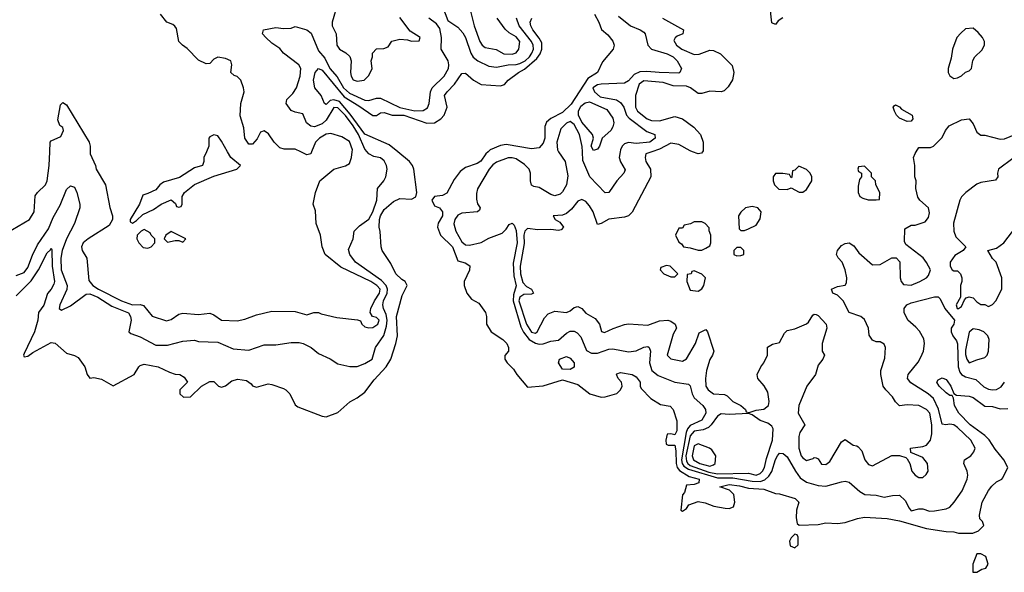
# Model space of a CAD drawing. Header units: inches. Extents: x 2668334 to 2765628, y 828034 to 955234.
# Tile 14 of 218: x 2702328 to 2707411, y 847828 to 850682. Entities that reach past the tile are written whole.
import ezdxf

# ---------------------------------------------------------------- set-up
doc = ezdxf.new("R2010")
doc.units = ezdxf.units.IN
doc.header["$MEASUREMENT"] = 0
doc.layers.add('C7804', color=7, linetype='Continuous')
doc.layers.add('C7805', color=7, linetype='Continuous')

msp = doc.modelspace()

# ---------------------------------------------------------------- linework, layer by layer
at = {"layer": 'C7804', "color": 4}
for points, elevation in [([(2701986.6, 850000), (2702030, 849910.4), (2702055.6, 849875.6), (2702076.5, 849810), (2702124.2, 849724.2), (2702139.7, 849679.7), (2702150, 849622.8), (2702198.8, 849530), (2702206.4, 849486.4), (2702232.9, 849467.1), (2702252.3, 849467.7), (2702264, 849490), (2702256, 849550), (2702261.2, 849570), (2702290, 849598.8), (2702379, 849650), (2702402.7, 849690), (2702407.3, 849772.7), (2702419, 849790), (2702461.2, 849830), (2702469.2, 849850), (2702479.3, 849930), (2702482.8, 850000)], 12), ([(2702310, 849360.5), (2702350, 849376.3), (2702370, 849402.8), (2702393.1, 849466.9), (2702419.6, 849520.4), (2702477, 849603), (2702499.7, 849660.3), (2702535.8, 849724.2), (2702570, 849804.7), (2702590, 849824.7), (2702610, 849818), (2702622.8, 849790), (2702638, 849730), (2702638, 849710), (2702610.6, 849630), (2702569.4, 849550.6), (2702546.2, 849490), (2702540.8, 849450), (2702542.3, 849390), (2702572, 849310), (2702570.2, 849289.7), (2702534, 849210), (2702531.3, 849191.3), (2702542.8, 849182.8), (2702590, 849204.4), (2702670, 849264.9), (2702690, 849266.7), (2702730.5, 849250), (2702803, 849203), (2702890, 849167.7), (2702900.3, 849150), (2702902.4, 849130), (2702891.3, 849070), (2702901.4, 849061.4), (2702950, 849044.9), (2703030, 849002), (2703090, 849002), (2703170, 849022), (2703230, 849027.3), (2703250, 849020.7), (2703350, 849016.3), (2703430, 848982.8), (2703510, 848974.8), (2703590, 849002.8), (2703650, 849002.8), (2703730, 849014.8), (2703770, 849014.8), (2703790.6, 849010.6), (2703832, 848990), (2703870, 848958), (2703930, 848930.8), (2703970, 848904.7), (2704031.6, 848891.6), (2704070, 848891.3), (2704110, 848906), (2704148, 848930), (2704165.2, 848990), (2704207.9, 849052.1), (2704221.2, 849098.8), (2704224.8, 849130), (2704220, 849160), (2704206.6, 849190), (2704203.1, 849210), (2704206.6, 849230), (2704224.6, 849270), (2704225.7, 849290), (2704220.3, 849310), (2704195.5, 849335.5), (2704061.2, 849430), (2704032.7, 849470), (2704024.5, 849495.5), (2704049.3, 849550), (2704054, 849590), (2704081.7, 849618.3), (2704130, 849652.4), (2704150.9, 849690), (2704172, 849750), (2704175.3, 849810), (2704208, 849850), (2704218, 849870), (2704224, 849910), (2704221.2, 849930), (2704210, 849954), (2704190, 849969), (2704156.5, 849976.5), (2704129.3, 849989.3), (2704121, 850000)], 8), ([(2702310, 849256.3), (2702386.7, 849333.3), (2702425.1, 849390), (2702470, 849478.8), (2702486.8, 849493.2), (2702490, 849502), (2702493.7, 849493.7), (2702496.1, 849410), (2702507, 849330), (2702504.2, 849315.8), (2702490.4, 849290), (2702471.8, 849268.2), (2702451.5, 849208.4), (2702424.4, 849170), (2702422, 849130), (2702404.6, 849070), (2702350, 848958), (2702346.8, 848950), (2702350, 848942), (2702370, 848944.7), (2702396, 848964), (2702490, 849016), (2702510, 849011.3), (2702570, 848961), (2702610, 848948.7), (2702630, 848937.1), (2702664, 848890), (2702675.8, 848850), (2702690, 848830.5), (2702710, 848833.7), (2702750, 848826.7), (2702810, 848791), (2702918, 848850), (2702942, 848890), (2702950, 848896), (2702970, 848902.8), (2703042, 848890), (2703101.4, 848861.4), (2703130, 848851), (2703154, 848850), (2703176.9, 848836.9), (2703194, 848810), (2703154, 848770), (2703154, 848750), (2703172.7, 848732.7), (2703210, 848734), (2703266, 848790), (2703310, 848814), (2703330, 848814), (2703354, 848790), (2703370, 848784.7), (2703390, 848791), (2703422, 848818), (2703454, 848826), (2703499, 848819), (2703522.6, 848802.6), (2703530, 848790.8), (2703550, 848784.7), (2703610, 848801), (2703630, 848798), (2703690, 848778), (2703702, 848770), (2703722, 848750), (2703750, 848694), (2703763.6, 848683.6), (2703890, 848634.8), (2703910, 848631), (2703970, 848654), (2704031.9, 848708.1), (2704070, 848729.1), (2704110, 848759.1), (2704158, 848822), (2704219.8, 848890), (2704243.5, 848930), (2704269.7, 849010), (2704277.6, 849050), (2704272.3, 849150), (2704302.7, 849257.3), (2704328, 849310), (2704318, 849330), (2704300.2, 849340.2), (2704269, 849370), (2704243.2, 849423.2), (2704199, 849490), (2704193.2, 849510), (2704189.3, 849589.3), (2704183.7, 849610), (2704185.1, 849650), (2704191.2, 849670), (2704210, 849701.6), (2704256.8, 849743.2), (2704290, 849759), (2704350, 849755.5), (2704373.2, 849766.8), (2704378.5, 849790), (2704362.4, 849910), (2704355.1, 849930), (2704340.7, 849950), (2704279.6, 850000)], 4), ([(2702692, 850000), (2702692, 849990), (2702718.8, 849930), (2702722.8, 849910), (2702770.7, 849830), (2702793.2, 849713.2), (2702806.8, 849670), (2702807.3, 849650), (2702790, 849619.3), (2702681, 849550), (2702656, 849530), (2702646, 849510), (2702651, 849490), (2702674, 849450), (2702685.4, 849334.6), (2702705.5, 849310), (2702734.4, 849290), (2702854, 849230), (2702910, 849210.4), (2702950, 849210.7), (2702966.4, 849206.4), (2703011.1, 849151.1), (2703086.4, 849126.4), (2703110, 849134.8), (2703150, 849161), (2703170, 849166.8), (2703250, 849159.1), (2703310, 849166.8), (2703330, 849158.8), (2703370, 849130.8), (2703450, 849126.8), (2703490, 849136), (2703550, 849158.8), (2703630, 849177.3), (2703750, 849174.8), (2703810, 849158), (2703846, 849170), (2703870, 849170.6), (2703883.4, 849163.4), (2703964.6, 849144.6), (2704072.5, 849132.5), (2704086.8, 849126.8), (2704094, 849110), (2704110, 849096.3), (2704130, 849090.4), (2704150, 849092.4), (2704176.9, 849110), (2704183.6, 849130), (2704170, 849145.1), (2704148.7, 849150), (2704136.2, 849170), (2704140.5, 849190), (2704159.7, 849230), (2704185.4, 849270), (2704188.2, 849290), (2704171.1, 849310), (2704140.5, 849330), (2703985, 849405), (2703904, 849470), (2703889.3, 849510), (2703881.2, 849570), (2703859, 849630), (2703854.6, 849694.6), (2703842, 849730), (2703854, 849790), (2703878, 849850), (2703950, 849910.8), (2704010, 849927.3), (2704030, 849938.8), (2704040.5, 849970), (2704044, 850000)], 12), ([(2703291.3, 850000), (2703278, 849970), (2703278, 849950), (2703271.3, 849930), (2703230, 849918), (2703152.8, 849867.2), (2703070, 849844), (2703050.6, 849829.4), (2703030, 849804), (2702990, 849784), (2702963.6, 849776.4), (2702946.8, 849730), (2702898, 849650), (2702898, 849638), (2702910, 849632), (2702930, 849644.7), (2702964.1, 849675.9), (2703018, 849702), (2703058, 849730), (2703110, 849751.3), (2703132.7, 849732.7), (2703138, 849718), (2703150, 849714), (2703162, 849718), (2703166, 849730), (2703166, 849770), (2703178, 849790), (2703229.5, 849830.5), (2703330, 849874.8), (2703448.9, 849911.1), (2703468, 849930), (2703417.2, 849970), (2703400.6, 850000)], 16), ([(2703834.6, 850000), (2703830, 849989), (2703810, 849985.2), (2703778.3, 850000)], 12), ([(2704745.5, 850000), (2704734.7, 849990), (2704707.9, 849952.1), (2704690, 849940.4), (2704630, 849919.7), (2704601.8, 849898.2), (2704570, 849857), (2704533, 849787), (2704510, 849774), (2704470, 849769.6), (2704455.3, 849750), (2704470, 849721.6), (2704494.8, 849710), (2704510.4, 849690), (2704510.4, 849670), (2704488.5, 849631.5), (2704485.5, 849610), (2704500.5, 849570), (2704561.5, 849510), (2704590, 849436.3), (2704627.3, 849427.3), (2704651, 849411), (2704650.7, 849389.3), (2704622, 849330), (2704622, 849310), (2704636, 849270), (2704659.8, 849239.8), (2704698, 849218), (2704732, 849170), (2704738, 849150), (2704738, 849110), (2704762, 849070), (2704822, 849030), (2704842, 849010), (2704852, 848990), (2704852, 848970), (2704832.7, 848947.3), (2704832, 848930), (2704844.7, 848910), (2704877.5, 848877.5), (2704894, 848850), (2704950, 848784.4), (2705030, 848791), (2705130, 848822), (2705210, 848798), (2705271, 848750), (2705330, 848733.4), (2705350, 848734.8), (2705410, 848751.3), (2705428.7, 848770), (2705438, 848790), (2705435.3, 848810), (2705418, 848830), (2705408, 848850), (2705410, 848854), (2705430, 848861), (2705490.5, 848850.5), (2705510, 848838), (2705531.3, 848810), (2705531.3, 848790), (2705536.9, 848776.9), (2705585.5, 848725.5), (2705635.2, 848695.2), (2705686.4, 848686.4), (2705701, 848670), (2705721, 848610), (2705721, 848559), (2705710, 848538), (2705690, 848544), (2705670, 848541.2), (2705663.1, 848510), (2705665.5, 848490), (2705674.8, 848485.2), (2705710, 848484.7), (2705716, 848456), (2705716.9, 848390), (2705722.3, 848370), (2705734, 848354), (2705783.8, 848323.8), (2705834.8, 848310), (2705834, 848290), (2705810, 848282), (2705770, 848278), (2705759.5, 848240.5), (2705750, 848228), (2705740.7, 848150), (2705750, 848143.8), (2705770, 848158.8), (2705782.3, 848177.7), (2705830, 848194), (2705867.1, 848187.1), (2705912, 848170), (2705970, 848159.5), (2705990, 848157.3), (2706013.6, 848166.4), (2706019, 848190), (2706014, 848230), (2705992.1, 848252.1), (2705942, 848270), (2705990, 848282), (2706044.7, 848275.3), (2706090, 848262.4), (2706170, 848257), (2706230, 848234.8), (2706250, 848234), (2706331.3, 848210), (2706351, 848190), (2706338, 848150), (2706336, 848110), (2706341, 848081), (2706351.6, 848071.6), (2706450, 848076), (2706490, 848084.7), (2706550, 848081), (2706590, 848086), (2706653.8, 848106.2), (2706690, 848112.4), (2706806, 848106), (2706870, 848094.4), (2707010, 848054.6), (2707110, 848038.4), (2707150, 848037.1), (2707174, 848030), (2707249, 848031), (2707278, 848042), (2707306, 848070), (2707298, 848090), (2707285.2, 848105.2), (2707282.7, 848122.7), (2707296, 848190), (2707329.6, 848250.4), (2707347.2, 848272.8), (2707370, 848296), (2707398, 848310), (2707403.1, 848316.9), (2707428.7, 848370), (2707409.2, 848410), (2707364.2, 848464.2), (2707332.1, 848512.1), (2707310, 848535.6), (2707234.5, 848590), (2707176, 848650), (2707153.2, 848690), (2707148.4, 848728.4), (2707142, 848742), (2707130, 848742), (2707110, 848755.3), (2707075.3, 848790), (2707062, 848810), (2707070, 848822), (2707090, 848832), (2707110, 848824.7), (2707116.8, 848816.8), (2707134.8, 848790), (2707151.1, 848751.1), (2707163.6, 848743.6), (2707230, 848738.8), (2707250, 848730.8), (2707310, 848686.8), (2707350, 848684.7), (2707390, 848672), (2707430, 848674)], 4), ([(2705110.2, 850000), (2705143, 849950), (2705156.7, 849876.7), (2705150.2, 849829.7), (2705130, 849793.2), (2705118.4, 849781.6), (2705090, 849772.7), (2705070, 849779.3), (2705010, 849816), (2704981.2, 849821.2), (2704970, 849828), (2704964.5, 849850), (2704964.5, 849890), (2704958, 849910), (2704933.7, 849933.7), (2704890, 849962.9), (2704870, 849969.6), (2704850, 849969.5), (2704790, 849947), (2704770, 849932.7), (2704750.6, 849910), (2704691.1, 849808.9), (2704685.4, 849785.4), (2704685.4, 849754.6), (2704690.9, 849730.9), (2704704.7, 849710), (2704702, 849698), (2704690.6, 849689.4), (2704610, 849683.7), (2704590, 849672.3), (2704573.4, 849650), (2704568.5, 849628.5), (2704579.1, 849590), (2704610, 849534.8), (2704630, 849519.1), (2704650, 849518.4), (2704710, 849532), (2704750, 849554), (2704819.3, 849580.7), (2704839.5, 849600.5), (2704854.6, 849625.4), (2704870, 849631.3), (2704881, 849621), (2704890, 849594), (2704895.9, 849530), (2704875.5, 849424.5), (2704879.3, 849359.3), (2704891.3, 849308.7), (2704877.8, 849262.2), (2704875.7, 849230), (2704915.7, 849095.7), (2704928.9, 849068.9), (2704957.7, 849030), (2704990, 849011.2), (2705010, 849006.7), (2705031, 849009), (2705070, 849022), (2705110, 849027.7), (2705150, 849064), (2705170, 849073.4), (2705190, 849073.4), (2705205.2, 849065.2), (2705224.9, 849044.9), (2705254.4, 848974.4), (2705280.3, 848960.3), (2705310, 848959.5), (2705370, 848980.4), (2705390, 848983), (2705470, 848967.7), (2705510, 848973), (2705550, 848990.6), (2705570, 848994), (2705578, 848990), (2705584.9, 848970), (2705578.9, 848910), (2705590.4, 848870), (2705624.5, 848844.5), (2705710, 848810.4), (2705779.8, 848799.8), (2705790, 848792), (2705799.3, 848750), (2705810.3, 848730.3), (2705854, 848690), (2705868, 848670), (2705870.3, 848650), (2705850, 848614.5), (2705790, 848587.2), (2705776.2, 848570), (2705768.9, 848551.1), (2705744.1, 848410), (2705748.7, 848390), (2705757.2, 848377.1), (2705780.4, 848360.4), (2705930, 848315.7), (2706010, 848315.7), (2706110, 848298.7), (2706150, 848297.4), (2706174.6, 848305.4), (2706195.3, 848324.7), (2706210.8, 848349.2), (2706229.1, 848410.9), (2706239.7, 848430), (2706250, 848443.8), (2706270, 848441.6), (2706290, 848425.5), (2706332.2, 848350), (2706356.3, 848316.3), (2706390, 848294), (2706450, 848277.1), (2706490, 848273), (2706570, 848296), (2706590, 848298.8), (2706610, 848294.8), (2706665.8, 848245.8), (2706690.7, 848230.7), (2706750, 848226), (2706790, 848216), (2706834.6, 848225.4), (2706870, 848226), (2706899.3, 848199.3), (2706919, 848159), (2706930, 848146.4), (2706970, 848156.3), (2706990, 848156.3), (2707024.7, 848144.7), (2707050, 848145.5), (2707110, 848155.5), (2707130, 848165.5), (2707152.7, 848190), (2707193.2, 848250), (2707219.3, 848310), (2707222.7, 848330), (2707219.3, 848350), (2707201.2, 848390), (2707205.2, 848410), (2707239, 848430), (2707254, 848450), (2707261.2, 848470), (2707238, 848510), (2707170, 848576.3), (2707150, 848589.7), (2707130, 848593.3), (2707109.5, 848589.5), (2707090, 848594), (2707071.6, 848671.6), (2707045.3, 848725.3), (2707018.4, 848750), (2706927.6, 848807.6), (2706912, 848830), (2706914.5, 848850), (2706966.5, 848913.5), (2706980.8, 848939.2), (2706994.3, 848970), (2706999.7, 849010), (2706994.8, 849034.8), (2706973, 849073), (2706954.6, 849094.6), (2706912.7, 849130), (2706893.2, 849170), (2706894, 849190), (2706908, 849210), (2706930, 849220.7), (2707050, 849250.6), (2707070, 849250.7), (2707079.9, 849239.9), (2707103.7, 849190), (2707154, 849130), (2707150.8, 849110), (2707137.3, 849090), (2707137.3, 849070), (2707144.9, 849050), (2707164.1, 849024.1), (2707168.6, 849008.6), (2707172.2, 848890), (2707181.7, 848861.7), (2707190, 848850.4), (2707210, 848838.7), (2707264.2, 848824.2), (2707305.9, 848785.9), (2707330, 848774.4), (2707350, 848770.4), (2707370, 848772.4), (2707394, 848786), (2707411.2, 848810)], 8), ([(2705591, 850000), (2705561, 849990), (2705556, 849970), (2705561, 849950), (2705584, 849910), (2705586.8, 849870), (2705490, 849688.7), (2705470, 849669.2), (2705450, 849662.7), (2705370, 849652), (2705330, 849629.3), (2705310, 849624), (2705287.6, 849690), (2705270, 849721.2), (2705250, 849744), (2705230, 849754), (2705210, 849745.2), (2705176, 849704), (2705150, 849682), (2705130, 849672.3), (2705082, 849670), (2705092, 849650), (2705116.3, 849636.3), (2705134.8, 849610), (2705122.8, 849597.2), (2705110, 849593.2), (2705070, 849598.7), (2705003.4, 849596.6), (2704950, 849604), (2704942.2, 849597.8), (2704934.9, 849590), (2704930.3, 849570), (2704932.8, 849527.2), (2704911.6, 849410), (2704912.6, 849370), (2704924.6, 849324.6), (2704944.5, 849304.5), (2704970.6, 849290), (2704981, 849270), (2704970, 849265.1), (2704930, 849262.7), (2704910.2, 849249.8), (2704904.2, 849230), (2704943.5, 849110), (2704970, 849068.8), (2704990, 849063.8), (2704999.3, 849070), (2705037.1, 849142.9), (2705056.6, 849163.4), (2705090, 849176.3), (2705150, 849170.7), (2705170, 849178.8), (2705190, 849196), (2705210, 849201), (2705230, 849191), (2705250, 849166.8), (2705298.7, 849138.7), (2705320.7, 849110), (2705331.3, 849071.3), (2705347.1, 849067.1), (2705391.8, 849088.2), (2705450, 849107.7), (2705470, 849110.8), (2705570, 849104.7), (2705630, 849126.8), (2705674, 849130), (2705690, 849126), (2705711.3, 849110), (2705718, 849090), (2705700.9, 849059.1), (2705671, 848950), (2705690, 848931), (2705750, 848918.8), (2705770, 848931.3), (2705816, 849010), (2705835.3, 849064.7), (2705870, 849082), (2705878, 849070), (2705911.3, 848970), (2705904.7, 848950), (2705890, 848928), (2705874, 848870), (2705868.5, 848830), (2705870.8, 848790), (2705882.8, 848770), (2705910, 848750.8), (2705966, 848746), (2705979.8, 848739.8), (2706010, 848711.3), (2706051.3, 848690), (2706074, 848670), (2706078, 848658), (2706094, 848654), (2706130, 848666), (2706170, 848670.8), (2706194, 848690), (2706197.2, 848710), (2706190, 848758), (2706171.7, 848791.7), (2706139, 848830), (2706135.3, 848850), (2706153.2, 848890), (2706169.5, 848910.5), (2706189.2, 848950), (2706189, 848991), (2706213.6, 849006.4), (2706250, 849016), (2706276.5, 849063.5), (2706290, 849078), (2706330, 849086), (2706389, 849111), (2706400.4, 849119.6), (2706423.1, 849156.9), (2706430, 849162), (2706439.6, 849159.6), (2706450, 849154), (2706491, 849110), (2706494, 849090), (2706471, 849010), (2706471.3, 848970), (2706482, 848950), (2706474, 848930), (2706450, 848898), (2706436, 848850), (2706390.7, 848790), (2706350.8, 848690), (2706346, 848650), (2706382, 848590), (2706356, 848550), (2706350.7, 848530), (2706350.9, 848469.1), (2706362, 848430), (2706370, 848418.8), (2706390, 848406), (2706424, 848416), (2706430, 848422), (2706439.6, 848419.6), (2706450, 848414), (2706466.4, 848386.4), (2706490, 848386), (2706510, 848401), (2706570, 848502), (2706590, 848514), (2706630, 848484.7), (2706650, 848482), (2706656.9, 848476.9), (2706675.3, 848455.3), (2706691, 848410), (2706710, 848384.7), (2706730, 848378), (2706830, 848431.3), (2706870, 848432), (2706902, 848422), (2706910, 848414), (2706922.8, 848390), (2706934, 848350), (2706950, 848330.8), (2706970, 848317.3), (2706990, 848318.8), (2707007, 848333), (2707017.2, 848350), (2707014.5, 848390), (2706990, 848420.9), (2706928, 848448), (2706926, 848470), (2706990, 848477.3), (2707010, 848484.9), (2707030, 848511), (2707036.4, 848543.6), (2707036, 848590), (2707026.6, 848650), (2707010, 848669.3), (2706970, 848689.2), (2706910, 848694), (2706870, 848688), (2706850, 848708), (2706834.2, 848734.2), (2706799, 848770), (2706785.2, 848790), (2706774, 848850), (2706774, 848870), (2706794.6, 848934.6), (2706798, 848990), (2706790, 849006), (2706770, 849018), (2706750, 849018), (2706730, 849028), (2706713.6, 849053.6), (2706709.2, 849090), (2706690, 849134), (2706669.5, 849149.5), (2706609.2, 849170), (2706579, 849230), (2706550, 849259), (2706526, 849270), (2706518, 849290), (2706550, 849304.7), (2706588.9, 849311.1), (2706596.5, 849323.5), (2706597.2, 849350), (2706589.2, 849390), (2706574, 849430), (2706552.9, 849452.9), (2706544, 849470), (2706549, 849490), (2706570, 849516), (2706590, 849526.8), (2706609.4, 849530.6), (2706634.9, 849514.9), (2706659.1, 849479.1), (2706730, 849416), (2706770, 849418.8), (2706830, 849452), (2706852.7, 849452.7), (2706871, 849431), (2706873.4, 849350), (2706879.1, 849330), (2706890, 849314.8), (2706930, 849310.7), (2706975.3, 849330), (2707008.7, 849350), (2707018.9, 849361.1), (2707029.2, 849390), (2707010, 849428.7), (2706991.9, 849451.9), (2706902, 849522), (2706896.4, 849536.4), (2706898, 849602), (2706930, 849622), (2706950, 849621), (2707002, 849638), (2707018.9, 849661.1), (2707024.7, 849684.7), (2707019, 849710), (2706975.3, 849750), (2706965.2, 849765.2), (2706954, 849810), (2706955.3, 849850), (2706949, 849870), (2706949.1, 849929.1), (2706942, 849970), (2706950, 849992), (2706955.3, 850000)], 12), ([(2705427.5, 850000), (2705423.1, 849970), (2705428.9, 849948.9), (2705453.4, 849906.6), (2705446.8, 849890), (2705411, 849850), (2705370, 849789.2), (2705350, 849788.7), (2705271.8, 849870), (2705234.5, 849954.5), (2705232.9, 850000)], 8), ([(2705852, 850000), (2705846.8, 849993.2), (2705830, 849989.3), (2705801.9, 850000)], 12), ([(2707454.9, 849965.1), (2707381, 849910), (2707376, 849890), (2707378, 849870), (2707366, 849854), (2707290, 849841.2), (2707270, 849833.2), (2707212, 849790), (2707190, 849768), (2707181, 849750), (2707148.6, 849631.4), (2707150.4, 849590), (2707160.9, 849560.9), (2707212, 849510), (2707198, 849490), (2707155.3, 849464.7), (2707131.3, 849430), (2707131.3, 849410), (2707142, 849390), (2707150, 849384.7), (2707170, 849384.7), (2707184.7, 849370), (2707191.3, 849350), (2707191, 849330), (2707184, 849310), (2707184, 849250), (2707162, 849210), (2707168, 849190), (2707175.3, 849190), (2707190, 849201), (2707204.7, 849235.3), (2707214, 849246), (2707230, 849251.3), (2707250, 849246), (2707270, 849224.7), (2707290, 849212), (2707310, 849212), (2707330, 849202), (2707350, 849212), (2707368, 849230), (2707398, 849290), (2707398, 849350), (2707368.7, 849430), (2707349.4, 849449.4), (2707326, 849490), (2707370, 849502.8), (2707408.7, 849530), (2707510, 849662)], 12)]:
    msp.add_lwpolyline(points, dxfattribs=dict(at, elevation=elevation))
for points, elevation in [([(2706350, 849926), (2706330, 849906), (2706318, 849902), (2706314, 849870), (2706310, 849866), (2706302, 849882), (2706268.4, 849888.4), (2706230, 849888), (2706218, 849870), (2706218, 849850), (2706224.7, 849830), (2706246.8, 849806.8), (2706290, 849804.7), (2706310, 849814), (2706351.1, 849791.1), (2706370, 849791), (2706390, 849804.7), (2706418, 849850), (2706418, 849870), (2706408.9, 849888.9), (2706390, 849908)], 16), ([(2706690, 849926), (2706658, 849922), (2706654, 849910), (2706658, 849898), (2706674, 849890), (2706674, 849870), (2706663.6, 849856.4), (2706656.9, 849823.1), (2706656, 849790), (2706664.7, 849770), (2706679.8, 849759.8), (2706708.4, 849751.6), (2706750, 849752), (2706766, 849754), (2706768, 849790), (2706748, 849830), (2706746, 849850), (2706726, 849870), (2706726, 849890)], 16), ([(2706110, 849717.2), (2706074, 849710), (2706050, 849688), (2706038, 849670), (2706042, 849602), (2706050, 849594), (2706070, 849594), (2706090, 849602), (2706130, 849622), (2706150, 849654), (2706155.3, 849690), (2706138, 849710)], 16), ([(2702970, 849598), (2702954, 849590), (2702934, 849570), (2702932, 849550), (2702942, 849530), (2702965.4, 849505.4), (2702990, 849502), (2703006, 849510), (2703026, 849530), (2703026, 849550), (2703006, 849570), (2703002, 849582)], 16), ([(2705850, 849638), (2705810, 849638), (2705791.6, 849628.4), (2705758, 849622), (2705750, 849606), (2705730, 849606), (2705714, 849570), (2705730, 849534), (2705744.7, 849524.7), (2705754, 849510), (2705790, 849504.7), (2705830, 849492), (2705850, 849492), (2705870, 849502), (2705890, 849514), (2705895.3, 849530), (2705895.3, 849570), (2705887.3, 849592.7), (2705887.3, 849607.3), (2705866, 849630)], 16), ([(2703110, 849588), (2703082, 849570), (2703074, 849550), (2703090, 849534), (2703130, 849542), (2703150, 849542), (2703170, 849534), (2703186, 849550)], 16), ([(2706050, 849506), (2706030, 849506), (2706014, 849490), (2706014, 849470), (2706030, 849462), (2706050, 849464.7), (2706066, 849470), (2706066, 849490)], 16), ([(2705666.4, 849413.6), (2705638, 849402), (2705634, 849390), (2705654, 849370), (2705690, 849354), (2705710, 849354), (2705726, 849370), (2705686, 849410)], 16), ([(2705810, 849386), (2705798, 849382), (2705794, 849370), (2705774, 849366), (2705771.3, 849330), (2705790, 849284.7), (2705830, 849281), (2705850, 849292), (2705859, 849310), (2705868, 849350), (2705850, 849368)], 16), ([(2707250, 849085.1), (2707230, 849069), (2707210, 848975.3), (2707210, 848954), (2707217.3, 848930), (2707230, 848911), (2707270, 848926), (2707310, 848938), (2707322, 848950), (2707329, 848970), (2707332.7, 849030), (2707326, 849050), (2707305.2, 849070), (2707281, 849081)], 12), ([(2705170, 848875.3), (2705130, 848878), (2705109, 848910), (2705115.3, 848930), (2705150, 848942.8), (2705170, 848934.8), (2705191, 848910), (2705190, 848888.7)], 4), ([(2706090, 848648.7), (2705990, 848642.7), (2705950, 848646), (2705930, 848635.1), (2705898.4, 848590), (2705883.7, 848576.3), (2705856.2, 848563.8), (2705810, 848557.2), (2705790, 848532.8), (2705766.4, 848430), (2705770, 848402.6), (2705777.5, 848390), (2705790, 848380.8), (2705886.3, 848346.3), (2705930, 848337.4), (2706090, 848340.3), (2706130, 848330.4), (2706150, 848338.4), (2706162.9, 848350), (2706173.5, 848370), (2706183, 848417), (2706213.6, 848510), (2706217, 848570), (2706210, 848584), (2706190, 848599.3), (2706150, 848613.2), (2706110, 848642)], 12), ([(2705830, 848492.3), (2705810, 848481.2), (2705799.5, 848430), (2705807, 848410), (2705838.8, 848390), (2705890, 848377.1), (2705910, 848382.8), (2705919, 848390), (2705922, 848430), (2705900.2, 848460.2), (2705889.4, 848469.4)], 16), ([(2706330, 848026), (2706310, 848006), (2706302, 847990), (2706305.4, 847965.4), (2706330, 847954), (2706346, 847970), (2706346, 848010), (2706342, 848022)], 4), ([(2707290, 847924), (2707270, 847924), (2707249, 847870), (2707248.8, 847828.8), (2707270, 847828.4), (2707295.5, 847844.5), (2707315.3, 847850), (2707328, 847870), (2707315.3, 847910)], 4)]:
    msp.add_lwpolyline(points, close=True, dxfattribs=dict(at, elevation=elevation))
at = {"layer": 'C7805', "color": 4}
for points, elevation in [([(2703970.5, 850770), (2703940.7, 850670), (2703941, 850650), (2703961, 850610), (2703964.9, 850550), (2703978, 850530), (2704012, 850512), (2704032.3, 850492.3), (2704038.4, 850470), (2704034.8, 850410), (2704038.8, 850390), (2704050, 850371.3), (2704070, 850364.7), (2704106, 850370), (2704130, 850394), (2704148, 850430), (2704142, 850470), (2704148.7, 850490), (2704149, 850510), (2704170, 850532), (2704207.3, 850532.7), (2704230, 850542), (2704249.1, 850570.9), (2704290, 850582), (2704330, 850578), (2704350, 850571.3), (2704390, 850574), (2704395.3, 850590), (2704342.7, 850622.7), (2704290, 850694)], 12), ([(2706267.3, 850692.7), (2706244, 850676), (2706230, 850658), (2706210, 850666), (2706200.4, 850760.4)], 12), ([(2703778.3, 850000), (2703750, 850013.2), (2703692.9, 850012.9), (2703670, 850021.2), (2703642, 850050), (2703612.9, 850092.9), (2703590, 850108.7), (2703570, 850102), (2703553.4, 850066.6), (2703530, 850039), (2703510, 850039), (2703489.5, 850070), (2703484.1, 850124.1), (2703466.3, 850186.3), (2703469.3, 850250), (2703486, 850310), (2703483.7, 850330), (2703469.3, 850369.3), (2703450, 850388.7), (2703434.6, 850394.6), (2703418, 850410), (2703422, 850450), (2703418, 850470), (2703390, 850482), (2703350, 850488), (2703330, 850478), (2703310, 850455.3), (2703290, 850454), (2703250, 850474), (2703193.1, 850533.1), (2703169, 850550), (2703149, 850570), (2703136.4, 850636.4), (2703128.9, 850648.9), (2703118, 850658), (2703088, 850670), (2703055.3, 850710)], 12), ([(2704510, 850750.8), (2704538, 850678), (2704590, 850644.4), (2704615.2, 850615.2), (2704628.8, 850590), (2704656, 850510), (2704669.2, 850489.2), (2704692.7, 850470), (2704750, 850442.4), (2704790, 850437.6), (2704850, 850449), (2704890, 850451.3), (2704910, 850455.8), (2704936.9, 850470), (2704959.1, 850490), (2704972.4, 850510), (2704979.7, 850530), (2704979.1, 850550), (2704969.7, 850570), (2704906, 850650), (2704892.6, 850690)], 8), ([(2704652.5, 850732.5), (2704673.4, 850650), (2704704, 850570), (2704716, 850550), (2704730, 850538.8), (2704787.9, 850527.9), (2704826.6, 850506.6), (2704870, 850503.7), (2704890, 850510.7), (2704904.5, 850530), (2704909.4, 850570), (2704890, 850594.5), (2704854, 850614), (2704833.8, 850633.8), (2704793.2, 850690)], 12), ([(2705296, 850710), (2705318, 850670), (2705331.6, 850631.6), (2705363.6, 850603.6), (2705390.7, 850570.7), (2705396, 850550), (2705391.3, 850530), (2705336, 850464), (2705311.3, 850410), (2705261.1, 850378.9), (2705174.5, 850245.5), (2705130, 850203.5), (2705070, 850172.6), (2705047.6, 850152.4), (2705039.5, 850130), (2705039.3, 850070), (2705030, 850045.2), (2705010, 850020.9), (2704970, 850015.1), (2704838.4, 850038.4), (2704810, 850032.5), (2704756.4, 850010), (2704745.5, 850000)], 4), ([(2704121, 850000), (2704110, 850014), (2704076.2, 850090), (2704050, 850134.8), (2704010, 850186.8), (2703970, 850227.2), (2703950, 850228), (2703910, 850163), (2703890, 850145.1), (2703850, 850129.4), (2703830, 850133.2), (2703809, 850150), (2703790, 850195.3), (2703750, 850204), (2703730, 850214), (2703702.7, 850250), (2703706.6, 850270), (2703738, 850302), (2703756.2, 850330), (2703776, 850390), (2703779.3, 850430), (2703769, 850450), (2703690, 850509), (2703670, 850534), (2703630, 850561.2), (2703599, 850590), (2703582, 850610), (2703586, 850630), (2703650, 850642), (2703690, 850637.3), (2703730, 850638.8), (2703750, 850646.8), (2703810.4, 850630.4), (2703832.2, 850612.2), (2703870, 850521), (2703902.8, 850482.8), (2703928.1, 850430), (2703966.8, 850386.8), (2703999.7, 850330), (2704030, 850303.5), (2704110, 850266.3), (2704130, 850265.3), (2704170, 850276.5), (2704190, 850277), (2704289.4, 850229.4), (2704368.5, 850211.5), (2704410, 850212.9), (2704432.5, 850227.5), (2704442, 850250), (2704448.6, 850310), (2704456.4, 850330), (2704519.7, 850390), (2704541, 850430), (2704543.9, 850450), (2704540.4, 850470), (2704503.6, 850530), (2704505.1, 850590), (2704496.6, 850636.6), (2704480.2, 850660.2), (2704439.3, 850690)], 8), ([(2704279.6, 850000), (2704235.8, 850035.8), (2704110, 850090.8), (2704033.9, 850193.8), (2703979, 850259), (2703950, 850268.9), (2703930, 850265.1), (2703910, 850245.1), (2703901.2, 850250), (2703884.5, 850290), (2703851.2, 850331.2), (2703844, 850370), (2703852.8, 850410), (2703870, 850430.3), (2703890, 850421.7), (2704003.6, 850283.6), (2704078.1, 850238.1), (2704150, 850187), (2704170, 850188.2), (2704190, 850200.5), (2704210, 850202.4), (2704250, 850188.8), (2704311.2, 850188.8), (2704430, 850148.7), (2704469.5, 850150.5), (2704502, 850170), (2704519, 850190), (2704535.3, 850230), (2704521.2, 850290), (2704534, 850310), (2704573.2, 850350), (2704610, 850404.7), (2704630, 850406), (2704671.3, 850370), (2704710, 850346.8), (2704810, 850341), (2704830, 850346.8), (2704848.7, 850370), (2704902, 850410), (2704933.3, 850426.7), (2704997.7, 850482.3), (2705013.9, 850506.1), (2705023.1, 850530), (2705022.6, 850562.6), (2705010, 850587.6), (2704976.3, 850630), (2704966, 850650), (2704963.6, 850670), (2704971.6, 850690)], 4), ([(2705419.7, 850699.7), (2705480.7, 850650), (2705530.4, 850630.4), (2705550, 850617.3), (2705556.3, 850610), (2705570.6, 850550), (2705590, 850530.6), (2705670, 850506.5), (2705701.6, 850490), (2705722.4, 850470), (2705744, 850430), (2705736, 850410), (2705730, 850407), (2705628.8, 850408.8), (2705564.8, 850415.2), (2705530, 850413.3), (2705500.7, 850399.3), (2705470, 850367), (2705450, 850354), (2705330, 850349.7), (2705310, 850346), (2705286, 850330), (2705295.5, 850310), (2705324.1, 850284.1), (2705408.8, 850268.8), (2705430, 850255.5), (2705446, 850230), (2705460.4, 850190), (2705474.4, 850174.4), (2705564.9, 850105), (2705606, 850090), (2705607.1, 850087.1), (2705607.7, 850070), (2705581, 850050), (2705510, 850043.5), (2705470, 850048.6), (2705450, 850041.1), (2705438, 850030), (2705428.9, 850010), (2705427.5, 850000)], 8), ([(2705646, 850690), (2705754, 850630), (2705752, 850610), (2705722, 850598), (2705711, 850589), (2705704.7, 850575.3), (2705718.8, 850550), (2705746.8, 850530), (2705810, 850502.4), (2705835.4, 850504.6), (2705890, 850524.9), (2705910, 850524), (2705946, 850506), (2706005.2, 850445.2), (2706014.8, 850410), (2706007.9, 850372.1), (2705985.2, 850334.8), (2705964.5, 850315.5), (2705950, 850309.3), (2705890, 850313.2), (2705850, 850301.2), (2705830, 850301.2), (2705791.1, 850331.1), (2705770, 850338.7), (2705701.1, 850341.1), (2705650, 850358.7), (2705550, 850367.3), (2705525.3, 850350), (2705506.4, 850290), (2705507, 850230), (2705517.3, 850210), (2705567.7, 850170), (2705590, 850161.3), (2705630, 850159.5), (2705710, 850183.1), (2705750, 850170.4), (2705807.7, 850127.7), (2705842, 850090), (2705856.3, 850050), (2705855.5, 850004.5), (2705852, 850000)], 12), ([(2702482.8, 850000), (2702485.2, 850050), (2702490, 850056), (2702540.4, 850079.6), (2702554, 850110), (2702550, 850126), (2702535.3, 850135.3), (2702524.7, 850164.7), (2702538, 850242), (2702550, 850254), (2702570, 850242), (2702686, 850050), (2702692, 850030), (2702692, 850000)], 12), ([(2705232.9, 850000), (2705232, 850028), (2705217.3, 850090), (2705190, 850141.6), (2705170, 850157), (2705150, 850147.8), (2705121.8, 850118.2), (2705100.8, 850050), (2705103.7, 850010), (2705110.2, 850000)], 8), ([(2706955.3, 850000), (2706970, 850022), (2707030, 850022), (2707046, 850030), (2707090, 850074), (2707108, 850110), (2707126.3, 850133.7), (2707190, 850166), (2707230, 850171), (2707250, 850144.7), (2707270, 850101), (2707290, 850086.8), (2707310, 850086), (2707390, 850064.9), (2707412.3, 850067.7), (2707471.3, 850091.3), (2707490, 850074), (2707510, 850074), (2707514, 850070), (2707512, 850050), (2707492, 850010), (2707481.7, 850000)], 12), ([(2703400.6, 850000), (2703370, 850055.3), (2703350, 850082), (2703330, 850088), (2703310, 850078), (2703304.7, 850070), (2703304.7, 850030), (2703291.3, 850000)], 16), ([(2704044, 850000), (2704045.1, 850010), (2704030, 850053.2), (2703990, 850077.2), (2703934.5, 850094.5), (2703910, 850091.6), (2703874.9, 850070), (2703855.3, 850050), (2703834.6, 850000)], 12), ([(2705801.9, 850000), (2705790, 850004.5), (2705730, 850037.6), (2705690, 850045.1), (2705630, 850013), (2705591, 850000)], 12)]:
    msp.add_lwpolyline(points, dxfattribs=dict(at, elevation=elevation))
for points, elevation in [([(2707250, 850639), (2707210, 850635.3), (2707187.1, 850612.9), (2707166, 850590), (2707142.8, 850530), (2707136.9, 850483.1), (2707121, 850430), (2707121, 850410), (2707130, 850392), (2707150, 850378), (2707170, 850382), (2707190, 850392), (2707210, 850412), (2707230, 850418), (2707242, 850430), (2707248.4, 850471.6), (2707258, 850490), (2707294.6, 850525.4), (2707308, 850550), (2707308, 850570), (2707298, 850590), (2707276.5, 850616.5)], 16), ([(2705290, 850006.6), (2705278.4, 850030), (2705289.5, 850070), (2705284.5, 850090), (2705230, 850153), (2705212.8, 850190), (2705213.1, 850210), (2705224.8, 850235.2), (2705246.4, 850253.6), (2705270, 850257.8), (2705358.2, 850218.2), (2705390, 850174), (2705394.9, 850150), (2705390.3, 850129.7), (2705379.3, 850110), (2705334, 850070), (2705320.5, 850030), (2705310, 850013.2)], 4), ([(2706910, 850157.2), (2706870, 850174), (2706854, 850190), (2706844, 850210), (2706838, 850230), (2706843.1, 850236.9), (2706850, 850242), (2706870, 850232), (2706880.7, 850220.7), (2706936, 850190), (2706938, 850170), (2706930, 850158)], 12)]:
    msp.add_lwpolyline(points, close=True, dxfattribs=dict(at, elevation=elevation))

doc.saveas('drawing.dxf')
